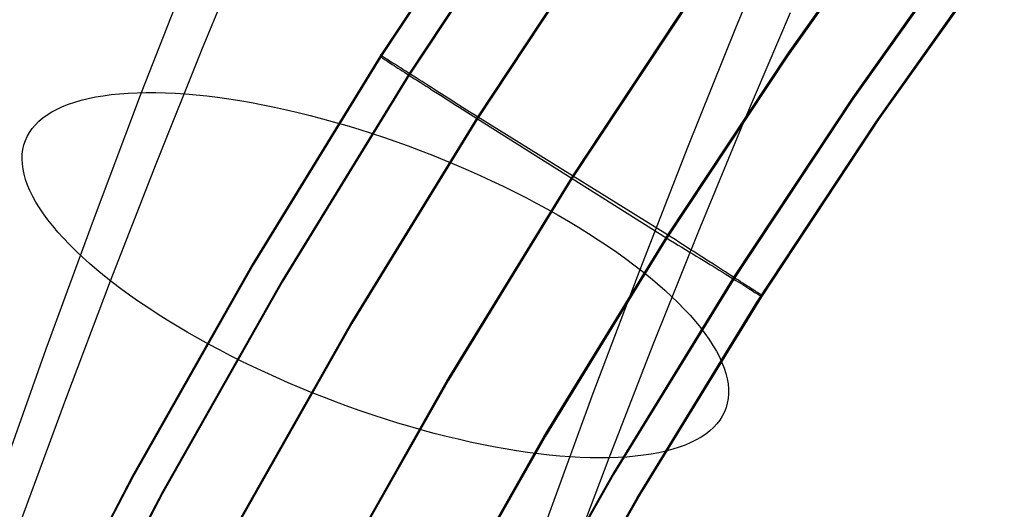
# Model space of a CAD drawing. Header units: millimetres. Extents: x 119 to 175.9, y -203.1 to -153.8.
# Tile 84 of 256: x 129.3 to 131.9, y -171 to -169.7. Entities that reach past the tile are written whole.
import ezdxf

# ---------------------------------------------------------------- set-up
doc = ezdxf.new("R2010")
doc.units = ezdxf.units.MM
doc.header["$MEASUREMENT"] = 0
doc.layers.add('Layer 01', color=5, linetype='Continuous', true_color=0x0000ff)

msp = doc.modelspace()

# ---------------------------------------------------------------- linework, layer by layer
at = {"layer": 'Layer 01'}
for p, q in [((130.607, -169.2849, 34.8832), (130.2749, -169.787, 34.8839)), ((130.6071, -169.2888, 31.6871), (130.275, -169.7909, 31.6877)), ((131.6736, -169.3214, 31.3183), (131.3419, -169.7886, 31.3189)), ((131.6756, -169.313, 35.2525), (131.3437, -169.7801, 35.2531)), ((130.6801, -169.3347, 35.1468), (130.3496, -169.8343, 35.1475)), ((130.6802, -169.3393, 31.4236), (130.3497, -169.839, 31.4243)), ((131.2083, -169.7104, 30.4589), (131.3379, -169.3969, 30.312)), ((131.8412, -169.4351, 35.1446), (131.5133, -169.8967, 35.1452)), ((131.8415, -169.44, 31.4264), (131.5136, -169.9015, 31.427)), ((129.8076, -169.7684, 29.0786), (129.9315, -169.4688, 28.9382)), ((130.8555, -169.4547, 35.2527), (130.5289, -169.9485, 35.2533)), ((130.8555, -169.4597, 31.3185), (130.5289, -169.9536, 31.3192)), ((131.5736, -169.9625, 34.9095), (131.9004, -169.5014, 34.9089)), ((131.911, -169.4911, 31.6873), (131.5847, -169.9503, 31.6879)), ((131.9111, -169.4869, 34.8835), (131.5848, -169.9461, 34.8841)), ((129.6477, -169.8846, 30.6387), (129.7766, -169.554, 30.5008)), ((131.0982, -169.625, 31.3187), (130.7768, -170.1108, 31.3193)), ((131.0997, -169.6173, 35.2531), (130.7783, -170.1031, 35.2538)), ((131.2281, -169.9612, 29.0452), (131.3501, -169.6746, 28.9032)), ((131.0808, -170.0278, 30.5993), (131.2083, -169.7104, 30.4589)), ((129.6858, -170.0716, 29.2128), (129.8076, -169.7684, 29.0786)), ((130.2749, -169.787, 34.8839), (129.94, -170.3327, 34.8846)), ((130.2737, -169.7862, 34.9308), (130.2735, -169.786, 34.9191)), ((130.2735, -169.786, 34.9191), (130.2736, -169.7861, 34.9073)), ((130.2736, -169.7861, 34.9073), (130.2741, -169.7865, 34.8956)), ((130.2742, -169.7865, 34.9426), (130.2737, -169.7862, 34.9308)), ((130.2741, -169.7865, 34.8956), (130.2749, -169.787, 34.8839)), ((130.2752, -169.7871, 34.9543), (130.2742, -169.7865, 34.9426)), ((130.2749, -169.787, 34.8839), (130.275, -169.7909, 31.6877)), ((130.2764, -169.7878, 34.966), (130.2752, -169.7871, 34.9543)), ((130.278, -169.7888, 34.9776), (130.2764, -169.7878, 34.966)), ((130.2799, -169.7901, 34.9891), (130.278, -169.7888, 34.9776)), ((131.3419, -169.7886, 31.3189), (131.0258, -170.2663, 31.3195)), ((131.3437, -169.7801, 35.2531), (131.0275, -170.2578, 35.2538)), ((130.275, -169.7909, 31.6877), (129.9402, -170.3366, 31.6884)), ((130.2737, -169.7901, 31.6648), (130.2736, -169.79, 31.6533)), ((130.2736, -169.79, 31.6533), (130.2737, -169.7902, 31.6418)), ((130.2742, -169.7904, 31.6763), (130.2737, -169.7901, 31.6648)), ((130.2737, -169.7902, 31.6418), (130.2742, -169.7905, 31.6303)), ((130.275, -169.7909, 31.6877), (130.2742, -169.7904, 31.6763)), ((130.2742, -169.7905, 31.6303), (130.2751, -169.791, 31.6188)), ((130.2751, -169.791, 31.6188), (130.2762, -169.7918, 31.6074)), ((130.2762, -169.7918, 31.6074), (130.2777, -169.7928, 31.5961)), ((130.2777, -169.7928, 31.5961), (130.2796, -169.794, 31.5848)), ((130.2796, -169.794, 31.5848), (130.2817, -169.7953, 31.5735)), ((130.2822, -169.7915, 35.0006), (130.2799, -169.7901, 34.9891)), ((130.2817, -169.7953, 31.5735), (130.2842, -169.7969, 31.5624)), ((130.2848, -169.7931, 35.0119), (130.2822, -169.7915, 35.0006)), ((130.2842, -169.7969, 31.5624), (130.287, -169.7987, 31.5514)), ((130.2877, -169.795, 35.0232), (130.2848, -169.7931, 35.0119)), ((130.287, -169.7987, 31.5514), (130.2901, -169.8007, 31.5405)), ((130.291, -169.7971, 35.0343), (130.2877, -169.795, 35.0232)), ((130.2901, -169.8007, 31.5405), (130.2935, -169.8029, 31.5298)), ((130.2946, -169.7993, 35.0452), (130.291, -169.7971, 35.0343)), ((130.2935, -169.8029, 31.5298), (130.2972, -169.8053, 31.5191)), ((130.2985, -169.8018, 35.056), (130.2946, -169.7993, 35.0452)), ((130.2972, -169.8053, 31.5191), (130.3012, -169.8079, 31.5087)), ((130.3027, -169.8045, 35.0667), (130.2985, -169.8018, 35.056)), ((130.3012, -169.8079, 31.5087), (130.3055, -169.8107, 31.4984)), ((130.3072, -169.8074, 35.0771), (130.3027, -169.8045, 35.0667)), ((130.3055, -169.8107, 31.4984), (130.3102, -169.8136, 31.4883)), ((130.3121, -169.8104, 35.0874), (130.3072, -169.8074, 35.0771)), ((130.3102, -169.8136, 31.4883), (130.3151, -169.8168, 31.4784)), ((130.3172, -169.8137, 35.0975), (130.3121, -169.8104, 35.0874)), ((130.3227, -169.8172, 35.1073), (130.3172, -169.8137, 35.0975)), ((130.3496, -169.8343, 35.1475), (130.0164, -170.3774, 35.1482)), ((130.3497, -169.839, 31.4243), (130.0164, -170.382, 31.4249)), ((130.3151, -169.8168, 31.4784), (130.3203, -169.8201, 31.4687)), ((130.3203, -169.8201, 31.4687), (130.3257, -169.8236, 31.4592)), ((130.3284, -169.8208, 35.1169), (130.3227, -169.8172, 35.1073)), ((130.3257, -169.8236, 31.4592), (130.3315, -169.8273, 31.4499)), ((130.3344, -169.8246, 35.1263), (130.3284, -169.8208, 35.1169)), ((130.3315, -169.8273, 31.4499), (130.3375, -169.8312, 31.4409)), ((130.3406, -169.8286, 35.1354), (130.3344, -169.8246, 35.1263)), ((130.3375, -169.8312, 31.4409), (130.3437, -169.8352, 31.4321)), ((130.3472, -169.8328, 35.1443), (130.3406, -169.8286, 35.1354)), ((130.3437, -169.8352, 31.4321), (130.3502, -169.8393, 31.4236)), ((130.354, -169.8371, 35.1529), (130.3472, -169.8328, 35.1443)), ((130.3502, -169.8393, 31.4236), (130.357, -169.8437, 31.4153)), ((130.361, -169.8415, 35.1611), (130.354, -169.8371, 35.1529)), ((130.3683, -169.8462, 35.1691), (130.361, -169.8415, 35.1611)), ((130.357, -169.8437, 31.4153), (130.364, -169.8481, 31.4074)), ((130.364, -169.8481, 31.4074), (130.3712, -169.8527, 31.3997)), ((130.3758, -169.851, 35.1768), (130.3683, -169.8462, 35.1691)), ((130.3712, -169.8527, 31.3997), (130.3786, -169.8575, 31.3923)), ((130.3835, -169.8559, 35.1842), (130.3758, -169.851, 35.1768)), ((130.3786, -169.8575, 31.3923), (130.3863, -169.8624, 31.3852)), ((130.3915, -169.8609, 35.1913), (130.3835, -169.8559, 35.1842)), ((130.3863, -169.8624, 31.3852), (130.3941, -169.8674, 31.3785)), ((130.3996, -169.8661, 35.198), (130.3915, -169.8609, 35.1913)), ((130.3941, -169.8674, 31.3785), (130.4021, -169.8725, 31.372)), ((130.4079, -169.8714, 35.2044), (130.3996, -169.8661, 35.198)), ((129.5212, -170.2188, 30.7698), (129.6477, -169.8846, 30.6387)), ((129.527, -169.8961, 30.4957), (129.5471, -169.8927, 30.5231)), ((129.5471, -169.8927, 30.5231), (129.5681, -169.8899, 30.5499)), ((129.5681, -169.8899, 30.5499), (129.5898, -169.8876, 30.5761)), ((129.5898, -169.8876, 30.5761), (129.6124, -169.886, 30.6017)), ((129.6124, -169.886, 30.6017), (129.6358, -169.8849, 30.6266)), ((129.6358, -169.8849, 30.6266), (129.6599, -169.8844, 30.6507)), ((129.6599, -169.8844, 30.6507), (129.6847, -169.8844, 30.6742)), ((129.6847, -169.8844, 30.6742), (129.7103, -169.8851, 30.6968)), ((129.7103, -169.8851, 30.6968), (129.7365, -169.8863, 30.7187)), ((129.7365, -169.8863, 30.7187), (129.7633, -169.8881, 30.7397)), ((129.7633, -169.8881, 30.7397), (129.7907, -169.8905, 30.7599)), ((129.7907, -169.8905, 30.7599), (129.8187, -169.8934, 30.7792)), ((130.4021, -169.8725, 31.372), (130.4103, -169.8778, 31.3659)), ((130.4165, -169.8768, 35.2104), (130.4079, -169.8714, 35.2044)), ((130.4103, -169.8778, 31.3659), (130.4187, -169.8832, 31.3601)), ((130.4251, -169.8824, 35.2161), (130.4165, -169.8768, 35.2104)), ((130.4187, -169.8832, 31.3601), (130.4272, -169.8886, 31.3547)), ((130.434, -169.888, 35.2214), (130.4251, -169.8824, 35.2161)), ((130.4272, -169.8886, 31.3547), (130.4359, -169.8942, 31.3496)), ((130.443, -169.8938, 35.2263), (130.434, -169.888, 35.2214)), ((129.4404, -169.9213, 30.351), (129.4558, -169.9152, 30.3809)), ((129.4558, -169.9152, 30.3809), (129.4722, -169.9096, 30.4103)), ((129.4722, -169.9096, 30.4103), (129.4896, -169.9045, 30.4392)), ((129.4896, -169.9045, 30.4392), (129.5078, -169.9, 30.4677)), ((129.5078, -169.9, 30.4677), (129.527, -169.8961, 30.4957)), ((129.8187, -169.8934, 30.7792), (129.8472, -169.8969, 30.7977)), ((129.8472, -169.8969, 30.7977), (129.8763, -169.901, 30.8152)), ((129.8763, -169.901, 30.8152), (129.9058, -169.9056, 30.8318)), ((129.9058, -169.9056, 30.8318), (129.9357, -169.9107, 30.8474)), ((129.9357, -169.9107, 30.8474), (129.966, -169.9165, 30.862)), ((129.966, -169.9165, 30.862), (129.9967, -169.9227, 30.8757)), ((130.4359, -169.8942, 31.3496), (130.4448, -169.8998, 31.3449)), ((130.4521, -169.8996, 35.2309), (130.443, -169.8938, 35.2263)), ((130.4448, -169.8998, 31.3449), (130.4537, -169.9056, 31.3405)), ((130.4614, -169.9055, 35.2351), (130.4521, -169.8996, 35.2309)), ((130.4537, -169.9056, 31.3405), (130.4628, -169.9114, 31.3365)), ((130.4708, -169.9115, 35.2389), (130.4614, -169.9055, 35.2351)), ((130.4628, -169.9114, 31.3365), (130.472, -169.9172, 31.3329)), ((130.4803, -169.9175, 35.2423), (130.4708, -169.9115, 35.2389)), ((130.472, -169.9172, 31.3329), (130.4813, -169.9232, 31.3297)), ((130.4899, -169.9236, 35.2453), (130.4803, -169.9175, 35.2423)), ((131.5133, -169.8967, 35.1452), (131.2008, -170.3687, 35.1458)), ((131.5136, -169.9015, 31.427), (131.2012, -170.3736, 31.4276)), ((129.3887, -169.9511, 30.2283), (129.4001, -169.9429, 30.2594)), ((129.4001, -169.9429, 30.2594), (129.4125, -169.9352, 30.2903)), ((129.4125, -169.9352, 30.2903), (129.4259, -169.928, 30.3208)), ((129.4259, -169.928, 30.3208), (129.4404, -169.9213, 30.351)), ((129.9967, -169.9227, 30.8757), (130.0276, -169.9295, 30.8883)), ((130.0276, -169.9295, 30.8883), (130.0589, -169.9368, 30.8999)), ((130.0589, -169.9368, 30.8999), (130.0904, -169.9446, 30.9105)), ((130.0904, -169.9446, 30.9105), (130.1221, -169.953, 30.92)), ((130.4813, -169.9232, 31.3297), (130.4907, -169.9292, 31.3268)), ((130.4995, -169.9298, 35.2479), (130.4899, -169.9236, 35.2453)), ((130.4907, -169.9292, 31.3268), (130.5002, -169.9352, 31.3243)), ((130.5093, -169.936, 35.2501), (130.4995, -169.9298, 35.2479)), ((130.5002, -169.9352, 31.3243), (130.5097, -169.9413, 31.3222)), ((130.5191, -169.9422, 35.2519), (130.5093, -169.936, 35.2501)), ((130.5097, -169.9413, 31.3222), (130.5193, -169.9474, 31.3205)), ((130.5289, -169.9485, 35.2533), (130.5191, -169.9422, 35.2519)), ((129.3609, -169.9787, 30.1337), (129.3691, -169.9691, 30.1654)), ((129.3691, -169.9691, 30.1654), (129.3783, -169.9598, 30.1969)), ((129.3783, -169.9598, 30.1969), (129.3887, -169.9511, 30.2283)), ((130.1221, -169.953, 30.92), (130.154, -169.9618, 30.9285)), ((130.154, -169.9618, 30.9285), (130.186, -169.9711, 30.9359)), ((130.5289, -169.9485, 35.2533), (130.1995, -170.4853, 35.254)), ((130.5289, -169.9536, 31.3192), (130.1995, -170.4904, 31.3198)), ((130.5193, -169.9474, 31.3205), (130.5289, -169.9536, 31.3192)), ((131.0275, -170.2578, 35.2538), (130.5289, -169.9485, 35.2533)), ((130.5289, -169.9536, 31.3192), (131.0258, -170.2663, 31.3195)), ((131.108, -170.2515, 29.1812), (131.2281, -169.9612, 29.0452)), ((131.2621, -170.4344, 34.9101), (131.5736, -169.9625, 34.9095)), ((131.5847, -169.9503, 31.6879), (131.2738, -170.42, 31.6885)), ((131.5848, -169.9461, 34.8841), (131.2739, -170.4158, 34.8847)), ((129.3478, -169.9995, 30.07), (129.3538, -169.9889, 30.1019)), ((129.3538, -169.9889, 30.1019), (129.3609, -169.9787, 30.1337)), ((130.186, -169.9711, 30.9359), (130.2181, -169.9809, 30.9422)), ((130.2181, -169.9809, 30.9422), (130.2503, -169.9911, 30.9474)), ((130.2503, -169.9911, 30.9474), (130.2824, -170.0018, 30.9515)), ((129.3363, -170.0338, 29.9742), (129.339, -170.022, 30.0061)), ((129.339, -170.022, 30.0061), (129.3428, -170.0105, 30.038)), ((129.3428, -170.0105, 30.038), (129.3478, -169.9995, 30.07)), ((130.2824, -170.0018, 30.9515), (130.3146, -170.013, 30.9545)), ((130.3146, -170.013, 30.9545), (130.3467, -170.0245, 30.9564)), ((129.3343, -170.0588, 29.9107), (129.3348, -170.0461, 29.9424)), ((129.3348, -170.0461, 29.9424), (129.3363, -170.0338, 29.9742)), ((130.3467, -170.0245, 30.9564), (130.3786, -170.0365, 30.9572)), ((130.3786, -170.0365, 30.9572), (130.4105, -170.0488, 30.9569)), ((130.9557, -170.3488, 30.7332), (131.0808, -170.0278, 30.5993)), ((129.3349, -170.0718, 29.8791), (129.3343, -170.0588, 29.9107)), ((129.3367, -170.0852, 29.8477), (129.3349, -170.0718, 29.8791)), ((129.5662, -170.3784, 29.3408), (129.6858, -170.0716, 29.2128)), ((130.4105, -170.0488, 30.9569), (130.4421, -170.0616, 30.9554)), ((130.4421, -170.0616, 30.9554), (130.4735, -170.0747, 30.9529)), ((129.3396, -170.0989, 29.8166), (129.3367, -170.0852, 29.8477)), ((129.3436, -170.1129, 29.7857), (129.3396, -170.0989, 29.8166)), ((130.4735, -170.0747, 30.9529), (130.5047, -170.0881, 30.9493)), ((130.5047, -170.0881, 30.9493), (130.5356, -170.1019, 30.9446)), ((129.3487, -170.1272, 29.7551), (129.3436, -170.1129, 29.7857)), ((130.7768, -170.1108, 31.3193), (130.4527, -170.6388, 31.32)), ((130.7783, -170.1031, 35.2538), (130.4541, -170.6311, 35.2544)), ((130.5356, -170.1019, 30.9446), (130.5661, -170.116, 30.9387)), ((130.5661, -170.116, 30.9387), (130.5963, -170.1304, 30.9318)), ((129.3549, -170.1418, 29.7249), (129.3487, -170.1272, 29.7551)), ((129.3621, -170.1567, 29.6951), (129.3549, -170.1418, 29.7249)), ((130.5963, -170.1304, 30.9318), (130.6261, -170.145, 30.9238)), ((130.6261, -170.145, 30.9238), (130.6554, -170.16, 30.9148)), ((129.3705, -170.1718, 29.6656), (129.3621, -170.1567, 29.6951)), ((129.3799, -170.1872, 29.6366), (129.3705, -170.1718, 29.6656)), ((130.6554, -170.16, 30.9148), (130.6843, -170.1752, 30.9047)), ((130.6843, -170.1752, 30.9047), (130.7127, -170.1906, 30.8935)), ((129.3904, -170.2028, 29.6081), (129.3799, -170.1872, 29.6366)), ((129.402, -170.2185, 29.5801), (129.3904, -170.2028, 29.6081)), ((130.7127, -170.1906, 30.8935), (130.7405, -170.2062, 30.8813)), ((129.3972, -170.5565, 30.8941), (129.5212, -170.2188, 30.7698)), ((129.4146, -170.2345, 29.5527), (129.402, -170.2185, 29.5801)), ((130.7405, -170.2062, 30.8813), (130.7677, -170.222, 30.8681)), ((130.7677, -170.222, 30.8681), (130.7943, -170.238, 30.8539)), ((129.4282, -170.2506, 29.5258), (129.4146, -170.2345, 29.5527)), ((129.4428, -170.2668, 29.4996), (129.4282, -170.2506, 29.5258)), ((130.7943, -170.238, 30.8539), (130.8203, -170.2541, 30.8387)), ((130.8203, -170.2541, 30.8387), (130.8456, -170.2704, 30.8225)), ((130.99, -170.5454, 29.3113), (131.108, -170.2515, 29.1812)), ((129.4584, -170.2832, 29.474), (129.4428, -170.2668, 29.4996)), ((131.0258, -170.2663, 31.3195), (130.707, -170.7856, 31.3202)), ((131.0275, -170.2578, 35.2538), (130.7085, -170.777, 35.2544)), ((130.8456, -170.2704, 30.8225), (130.8702, -170.2867, 30.8054)), ((131.0258, -170.2663, 31.3195), (131.0357, -170.2724, 31.3214)), ((131.0374, -170.2641, 35.252), (131.0275, -170.2578, 35.2538)), ((131.0357, -170.2724, 31.3214), (131.0456, -170.2784, 31.3237)), ((131.0472, -170.2703, 35.2498), (131.0374, -170.2641, 35.252)), ((131.0456, -170.2784, 31.3237), (131.0554, -170.2844, 31.3264)), ((131.0569, -170.2765, 35.2472), (131.0472, -170.2703, 35.2498)), ((131.0665, -170.2827, 35.2442), (131.0569, -170.2765, 35.2472)), ((129.475, -170.2996, 29.449), (129.4584, -170.2832, 29.474)), ((129.4925, -170.3161, 29.4248), (129.475, -170.2996, 29.449)), ((130.8702, -170.2867, 30.8054), (130.8941, -170.3032, 30.7874)), ((130.8941, -170.3032, 30.7874), (130.9172, -170.3197, 30.7685)), ((131.0554, -170.2844, 31.3264), (131.0651, -170.2903, 31.3294)), ((131.0651, -170.2903, 31.3294), (131.0748, -170.2962, 31.3329)), ((131.0761, -170.2888, 35.2408), (131.0665, -170.2827, 35.2442)), ((131.0748, -170.2962, 31.3329), (131.0843, -170.302, 31.3367)), ((131.0855, -170.2949, 35.237), (131.0761, -170.2888, 35.2408)), ((131.0843, -170.302, 31.3367), (131.0937, -170.3077, 31.341)), ((131.0948, -170.3008, 35.2328), (131.0855, -170.2949, 35.237)), ((131.104, -170.3067, 35.2282), (131.0948, -170.3008, 35.2328)), ((129.5109, -170.3327, 29.4013), (129.4925, -170.3161, 29.4248)), ((130.9172, -170.3197, 30.7685), (130.9395, -170.3363, 30.7486)), ((131.0937, -170.3077, 31.341), (131.1029, -170.3134, 31.3456)), ((131.1029, -170.3134, 31.3456), (131.112, -170.319, 31.3506)), ((131.1131, -170.3125, 35.2233), (131.104, -170.3067, 35.2282)), ((131.112, -170.319, 31.3506), (131.121, -170.3245, 31.3559)), ((131.122, -170.3182, 35.218), (131.1131, -170.3125, 35.2233)), ((131.121, -170.3245, 31.3559), (131.1298, -170.3298, 31.3616)), ((131.1307, -170.3238, 35.2123), (131.122, -170.3182, 35.218)), ((131.1298, -170.3298, 31.3616), (131.1384, -170.3351, 31.3677)), ((131.1393, -170.3293, 35.2063), (131.1307, -170.3238, 35.2123)), ((131.1477, -170.3347, 35.1999), (131.1393, -170.3293, 35.2063)), ((129.5302, -170.3493, 29.3786), (129.5109, -170.3327, 29.4013)), ((129.5505, -170.366, 29.3567), (129.5302, -170.3493, 29.3786)), ((129.94, -170.3327, 34.8846), (129.6243, -170.8895, 34.8853)), ((129.9402, -170.3366, 31.6884), (129.6244, -170.8935, 31.6892)), ((130.8328, -170.6734, 30.8605), (130.9557, -170.3488, 30.7332)), ((130.9395, -170.3363, 30.7486), (130.961, -170.3529, 30.728)), ((130.961, -170.3529, 30.728), (130.9816, -170.3696, 30.7065)), ((131.1384, -170.3351, 31.3677), (131.1469, -170.3403, 31.3741)), ((131.1469, -170.3403, 31.3741), (131.1551, -170.3454, 31.3808)), ((131.1558, -170.3399, 35.1932), (131.1477, -170.3347, 35.1999)), ((131.1551, -170.3454, 31.3808), (131.1632, -170.3503, 31.3879)), ((131.1638, -170.345, 35.1861), (131.1558, -170.3399, 35.1932)), ((131.1632, -170.3503, 31.3879), (131.171, -170.3551, 31.3953)), ((131.1716, -170.35, 35.1788), (131.1638, -170.345, 35.1861)), ((131.171, -170.3551, 31.3953), (131.1786, -170.3598, 31.403)), ((131.1792, -170.3549, 35.1711), (131.1716, -170.35, 35.1788)), ((131.1865, -170.3596, 35.163), (131.1792, -170.3549, 35.1711)), ((129.4488, -170.6887, 29.4625), (129.5662, -170.3784, 29.3408)), ((129.5715, -170.3826, 29.3356), (129.5505, -170.366, 29.3567)), ((129.5934, -170.3992, 29.3154), (129.5715, -170.3826, 29.3356)), ((130.0164, -170.3774, 35.1482), (129.7022, -170.9316, 35.1489)), ((130.0164, -170.382, 31.4249), (129.7022, -170.9362, 31.4257)), ((131.2008, -170.3687, 35.1458), (130.8856, -170.8819, 35.1465)), ((131.2012, -170.3736, 31.4276), (130.8859, -170.8867, 31.4283)), ((130.9816, -170.3696, 30.7065), (131.0014, -170.3862, 30.6841)), ((131.1786, -170.3598, 31.403), (131.186, -170.3644, 31.411)), ((131.186, -170.3644, 31.411), (131.1931, -170.3687, 31.4193)), ((131.1936, -170.3641, 35.1547), (131.1865, -170.3596, 35.163)), ((131.1931, -170.3687, 31.4193), (131.2, -170.373, 31.4279)), ((131.2004, -170.3685, 35.1461), (131.1936, -170.3641, 35.1547)), ((131.2, -170.373, 31.4279), (131.2066, -170.3771, 31.4367)), ((131.207, -170.3727, 35.1373), (131.2004, -170.3685, 35.1461)), ((131.2066, -170.3771, 31.4367), (131.2129, -170.381, 31.4458)), ((131.2133, -170.3768, 35.1281), (131.207, -170.3727, 35.1373)), ((131.2129, -170.381, 31.4458), (131.219, -170.3848, 31.4552)), ((131.2194, -170.3807, 35.1187), (131.2133, -170.3768, 35.1281)), ((131.2252, -170.3844, 35.1091), (131.2194, -170.3807, 35.1187)), ((129.6162, -170.4158, 29.296), (129.5934, -170.3992, 29.3154)), ((131.0014, -170.3862, 30.6841), (131.0203, -170.4028, 30.661)), ((131.0203, -170.4028, 30.661), (131.0383, -170.4194, 30.6372)), ((131.219, -170.3848, 31.4552), (131.2248, -170.3884, 31.4648)), ((131.2248, -170.3884, 31.4648), (131.2303, -170.3918, 31.4747)), ((131.2307, -170.3879, 35.0992), (131.2252, -170.3844, 35.1091)), ((131.2303, -170.3918, 31.4747), (131.2355, -170.3951, 31.4847)), ((131.2358, -170.3912, 35.0891), (131.2307, -170.3879, 35.0992)), ((131.2355, -170.3951, 31.4847), (131.2404, -170.3981, 31.495)), ((131.2407, -170.3944, 35.0788), (131.2358, -170.3912, 35.0891)), ((131.2404, -170.3981, 31.495), (131.2451, -170.401, 31.5055)), ((131.2453, -170.3973, 35.0684), (131.2407, -170.3944, 35.0788)), ((131.2451, -170.401, 31.5055), (131.2493, -170.4037, 31.5161)), ((131.2496, -170.4, 35.0577), (131.2453, -170.3973, 35.0684)), ((131.2493, -170.4037, 31.5161), (131.2533, -170.4062, 31.5269)), ((131.2536, -170.4026, 35.0468), (131.2496, -170.4, 35.0577)), ((131.2533, -170.4062, 31.5269), (131.257, -170.4086, 31.5379)), ((131.2572, -170.4049, 35.0358), (131.2536, -170.4026, 35.0468)), ((131.257, -170.4086, 31.5379), (131.2603, -170.4107, 31.549)), ((131.2605, -170.4071, 35.0247), (131.2572, -170.4049, 35.0358)), ((131.2635, -170.409, 35.0134), (131.2605, -170.4071, 35.0247)), ((131.2662, -170.4107, 35.002), (131.2635, -170.409, 35.0134)), ((129.6396, -170.4323, 29.2775), (129.6162, -170.4158, 29.296)), ((129.6639, -170.4487, 29.2599), (129.6396, -170.4323, 29.2775)), ((130.9475, -170.948, 34.9107), (131.2621, -170.4344, 34.9101)), ((131.2738, -170.42, 31.6885), (130.9602, -170.9306, 31.6892)), ((131.2739, -170.4158, 34.8847), (130.9603, -170.9264, 34.8853)), ((131.0383, -170.4194, 30.6372), (131.0553, -170.4359, 30.6126)), ((131.2603, -170.4107, 31.549), (131.2633, -170.4126, 31.5602)), ((131.2633, -170.4126, 31.5602), (131.266, -170.4143, 31.5716)), ((131.266, -170.4143, 31.5716), (131.2683, -170.4158, 31.5831)), ((131.2685, -170.4122, 34.9905), (131.2662, -170.4107, 35.002)), ((131.2683, -170.4158, 31.5831), (131.2703, -170.4171, 31.5946)), ((131.2705, -170.4135, 34.9789), (131.2685, -170.4122, 34.9905)), ((131.2703, -170.4171, 31.5946), (131.272, -170.4182, 31.6062)), ((131.2721, -170.4145, 34.9672), (131.2705, -170.4135, 34.9789)), ((131.272, -170.4182, 31.6062), (131.2733, -170.4191, 31.6179)), ((131.2734, -170.4154, 34.9555), (131.2721, -170.4145, 34.9672)), ((131.2733, -170.4191, 31.6179), (131.2742, -170.4198, 31.6297)), ((131.2743, -170.416, 34.9437), (131.2734, -170.4154, 34.9555)), ((131.2738, -170.42, 31.6885), (131.2739, -170.4158, 34.8847)), ((131.2746, -170.4204, 31.6768), (131.2738, -170.42, 31.6885)), ((131.2739, -170.4158, 34.8847), (131.2747, -170.4163, 34.8965)), ((131.2742, -170.4198, 31.6297), (131.2748, -170.4203, 31.6414)), ((131.275, -170.4164, 34.9319), (131.2743, -170.416, 34.9437)), ((131.275, -170.4206, 31.665), (131.2746, -170.4204, 31.6768)), ((131.2747, -170.4163, 34.8965), (131.2751, -170.4166, 34.9083)), ((131.2748, -170.4203, 31.6414), (131.2751, -170.4205, 31.6532)), ((131.2752, -170.4166, 34.9201), (131.275, -170.4164, 34.9319)), ((131.2751, -170.4205, 31.6532), (131.275, -170.4206, 31.665)), ((131.2751, -170.4166, 34.9083), (131.2752, -170.4166, 34.9201)), ((129.6888, -170.465, 29.2433), (129.6639, -170.4487, 29.2599)), ((131.0553, -170.4359, 30.6126), (131.0714, -170.4523, 30.5874)), ((131.0714, -170.4523, 30.5874), (131.0865, -170.4686, 30.5614)), ((129.7145, -170.4812, 29.2276), (129.6888, -170.465, 29.2433)), ((129.7408, -170.4973, 29.2129), (129.7145, -170.4812, 29.2276)), ((130.1995, -170.4853, 35.254), (129.8889, -171.0331, 35.2547)), ((131.0865, -170.4686, 30.5614), (131.1006, -170.4847, 30.5349)), ((131.1006, -170.4847, 30.5349), (131.1137, -170.5007, 30.5077)), ((129.7677, -170.5132, 29.1992), (129.7408, -170.4973, 29.2129)), ((129.7952, -170.5289, 29.1865), (129.7677, -170.5132, 29.1992)), ((130.1995, -170.4904, 31.3198), (129.8889, -171.0381, 31.3205)), ((131.1137, -170.5007, 30.5077), (131.1258, -170.5166, 30.48)), ((129.8233, -170.5444, 29.1748), (129.7952, -170.5289, 29.1865)), ((131.1258, -170.5166, 30.48), (131.1368, -170.5323, 30.4517)), ((131.1368, -170.5323, 30.4517), (131.1468, -170.5477, 30.423)), ((129.2756, -170.8976, 31.0115), (129.3972, -170.5565, 30.8941)), ((129.8519, -170.5597, 29.1642), (129.8233, -170.5444, 29.1748)), ((129.881, -170.5748, 29.1546), (129.8519, -170.5597, 29.1642)), ((130.8741, -170.8427, 29.4353), (130.99, -170.5454, 29.3113)), ((131.1468, -170.5477, 30.423), (131.1557, -170.563, 30.3937)), ((131.1557, -170.563, 30.3937), (131.1635, -170.578, 30.3641)), ((129.9106, -170.5896, 29.1461), (129.881, -170.5748, 29.1546)), ((129.9406, -170.6041, 29.1386), (129.9106, -170.5896, 29.1461)), ((131.1635, -170.578, 30.3641), (131.1702, -170.5927, 30.334)), ((129.971, -170.6183, 29.1322), (129.9406, -170.6041, 29.1386)), ((131.1702, -170.5927, 30.334), (131.1759, -170.6072, 30.3036)), ((131.1759, -170.6072, 30.3036), (131.1804, -170.6214, 30.2729)), ((130.0017, -170.6323, 29.127), (129.971, -170.6183, 29.1322)), ((130.0327, -170.6459, 29.1228), (130.0017, -170.6323, 29.127)), ((130.4527, -170.6388, 31.32), (130.1471, -171.1777, 31.3207)), ((130.4541, -170.6311, 35.2544), (130.1484, -171.17, 35.2551)), ((131.1804, -170.6214, 30.2729), (131.1839, -170.6353, 30.2419)), ((131.1839, -170.6353, 30.2419), (131.1862, -170.6488, 30.2106)), ((130.064, -170.6592, 29.1197), (130.0327, -170.6459, 29.1228)), ((130.0956, -170.6721, 29.1177), (130.064, -170.6592, 29.1197)), ((131.1862, -170.6488, 30.2106), (131.1874, -170.662, 30.1792)), ((131.1874, -170.662, 30.1792), (131.1875, -170.6748, 30.1475)), ((129.3336, -171.0021, 29.5779), (129.4488, -170.6887, 29.4625)), ((130.1273, -170.6846, 29.1169), (130.0956, -170.6721, 29.1177)), ((130.1592, -170.6968, 29.1171), (130.1273, -170.6846, 29.1169)), ((130.7123, -171.0014, 30.9812), (130.8328, -170.6734, 30.8605)), ((131.1865, -170.6873, 30.1158), (131.1843, -170.6994, 30.0839)), ((131.1875, -170.6748, 30.1475), (131.1865, -170.6873, 30.1158)), ((130.1912, -170.7085, 29.1185), (130.1592, -170.6968, 29.1171)), ((130.2234, -170.7199, 29.1209), (130.1912, -170.7085, 29.1185)), ((131.1811, -170.711, 30.052), (131.1767, -170.7223, 30.02)), ((131.1843, -170.6994, 30.0839), (131.1811, -170.711, 30.052)), ((130.2555, -170.7308, 29.1245), (130.2234, -170.7199, 29.1209)), ((130.2877, -170.7413, 29.1291), (130.2555, -170.7308, 29.1245)), ((130.3198, -170.7513, 29.1349), (130.2877, -170.7413, 29.1291)), ((131.1647, -170.7435, 29.9562), (131.157, -170.7534, 29.9245)), ((131.1712, -170.7331, 29.9881), (131.1647, -170.7435, 29.9562)), ((131.1767, -170.7223, 30.02), (131.1712, -170.7331, 29.9881)), ((130.3519, -170.7608, 29.1417), (130.3198, -170.7513, 29.1349)), ((130.3838, -170.7699, 29.1497), (130.3519, -170.7608, 29.1417)), ((130.4156, -170.7785, 29.1586), (130.3838, -170.7699, 29.1497)), ((131.1483, -170.7628, 29.8928), (131.1385, -170.7718, 29.8614)), ((131.157, -170.7534, 29.9245), (131.1483, -170.7628, 29.8928)), ((130.707, -170.7856, 31.3202), (130.4063, -171.3157, 31.3209)), ((130.7085, -170.777, 35.2544), (130.4078, -171.307, 35.2551)), ((130.4472, -170.7866, 29.1687), (130.4156, -170.7785, 29.1586)), ((130.4786, -170.7941, 29.1798), (130.4472, -170.7866, 29.1687)), ((130.5098, -170.8012, 29.1919), (130.4786, -170.7941, 29.1798)), ((131.1028, -170.7957, 29.7684), (131.0889, -170.8026, 29.7381)), ((131.1157, -170.7882, 29.7992), (131.1028, -170.7957, 29.7684)), ((131.1276, -170.7803, 29.8301), (131.1157, -170.7882, 29.7992)), ((131.1385, -170.7718, 29.8614), (131.1276, -170.7803, 29.8301)), ((130.5406, -170.8077, 29.2051), (130.5098, -170.8012, 29.1919)), ((130.5711, -170.8137, 29.2192), (130.5406, -170.8077, 29.2051)), ((130.6012, -170.8191, 29.2343), (130.5711, -170.8137, 29.2192)), ((130.6309, -170.824, 29.2504), (130.6012, -170.8191, 29.2343)), ((131.0411, -170.8203, 29.6492), (131.0233, -170.825, 29.6205)), ((131.058, -170.8149, 29.6784), (131.0411, -170.8203, 29.6492)), ((131.0739, -170.8091, 29.708), (131.058, -170.8149, 29.6784)), ((131.0889, -170.8026, 29.7381), (131.0739, -170.8091, 29.708)), ((130.6602, -170.8284, 29.2675), (130.6309, -170.824, 29.2504)), ((130.689, -170.8322, 29.2855), (130.6602, -170.8284, 29.2675)), ((130.7172, -170.8354, 29.3043), (130.689, -170.8322, 29.2855)), ((130.7449, -170.838, 29.3241), (130.7172, -170.8354, 29.3043)), ((130.7721, -170.8401, 29.3447), (130.7449, -170.838, 29.3241)), ((130.7604, -171.1432, 29.5532), (130.8741, -170.8427, 29.4353)), ((130.7986, -170.8416, 29.3662), (130.7721, -170.8401, 29.3447)), ((130.8245, -170.8425, 29.3884), (130.7986, -170.8416, 29.3662)), ((130.8497, -170.8429, 29.4115), (130.8245, -170.8425, 29.3884)), ((130.8741, -170.8427, 29.4353), (130.8497, -170.8429, 29.4115)), ((130.8979, -170.8419, 29.4598), (130.8741, -170.8427, 29.4353)), ((130.9209, -170.8405, 29.485), (130.8979, -170.8419, 29.4598)), ((130.943, -170.8385, 29.5109), (130.9209, -170.8405, 29.485)), ((130.9644, -170.836, 29.5374), (130.943, -170.8385, 29.5109)), ((130.9849, -170.8329, 29.5646), (130.9644, -170.836, 29.5374)), ((131.0045, -170.8293, 29.5923), (130.9849, -170.8329, 29.5646)), ((131.0233, -170.825, 29.6205), (131.0045, -170.8293, 29.5923)), ((129.6243, -170.8895, 34.8853), (129.3279, -171.4568, 34.886)), ((129.6244, -170.8935, 31.6892), (129.328, -171.4607, 31.6899)), ((130.8856, -170.8819, 35.1465), (130.5883, -171.4057, 35.1472)), ((130.8859, -170.8867, 31.4283), (130.5887, -171.4105, 31.429)), ((130.9603, -170.9264, 34.8853), (130.6645, -171.4475, 34.886)), ((129.7022, -170.9316, 35.1489), (129.4072, -171.4961, 35.1496)), ((129.7022, -170.9362, 31.4257), (129.4073, -171.5008, 31.4264)), ((130.6509, -171.4723, 34.9114), (130.9475, -170.948, 34.9107)), ((130.9602, -170.9306, 31.6892), (130.6644, -171.4518, 31.6899))]:
    msp.add_line(p, q, dxfattribs=at)

doc.saveas('drawing.dxf')
